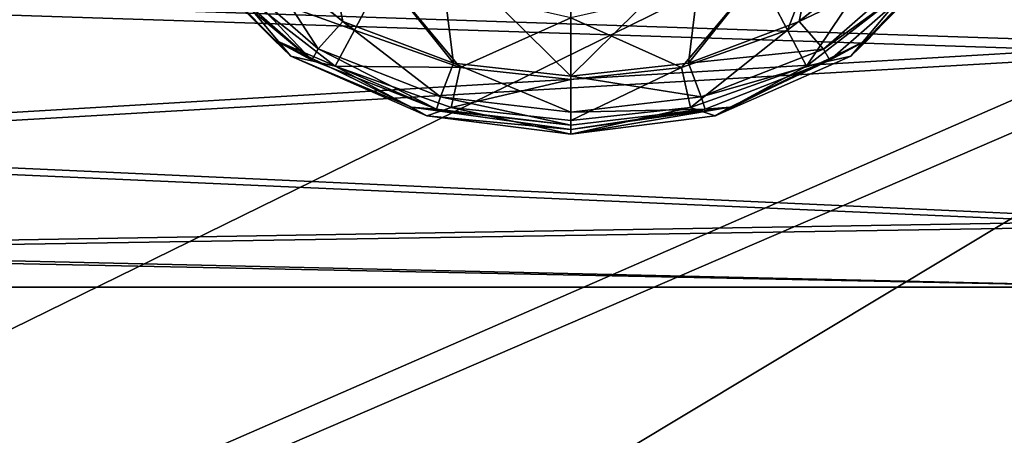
# Model space of a CAD drawing. Header units: metres. Extents: x -1004 to 0, y -808 to 0.
# Tile 23 of 122: x -783 to -742, y -174 to -156. Entities that reach past the tile are written whole.
import ezdxf

# ---------------------------------------------------------------- set-up
doc = ezdxf.new("R2010")
doc.units = ezdxf.units.M

msp = doc.modelspace()

# ---------------------------------------------------------------- linework, layer by layer
at = {"layer": 'top0123411'}
for points in [[(-787.024658, -763.271118, 90), (-994.037292, -10, 90), (-533.424561, -638.481384, 90)], [(-994.037292, -10, 90), (-526.238708, -632.856445, 90), (-533.424561, -638.481384, 90)], [(-10, -10, 90), (-502.018646, -625.846375, 90), (-994.037292, -10, 90)], [(-502.018646, -625.846375, 90), (-510.034576, -626.560547, 90), (-994.037292, -10, 90)], [(-994.037292, -10, 90), (-510.034576, -626.560547, 90), (-518.256042, -628.853394, 90)], [(-518.256042, -628.853394, 90), (-526.238708, -632.856445, 90), (-994.037292, -10, 90)], [(-742.780518, -72.276802, 118.761467), (-792.152649, -69.16246, 118.815826), (-933.835571, -166.467499, 117.117363)], [(-693.123474, -74.838211, 118.716751), (-742.780518, -72.276802, 118.761467), (-936.402649, -207.471207, 116.401634)], [(-936.402649, -207.471207, 116.401634), (-742.780518, -72.276802, 118.761467), (-933.835571, -166.467499, 117.117363)], [(-938.29071, -245.358398, 115.740311), (-646.118347, -76.727219, 118.683784), (-693.123474, -74.838211, 118.716751)], [(-938.29071, -245.358398, 115.740311), (-693.123474, -74.838211, 118.716751), (-936.402649, -207.471207, 116.401634)], [(-597.805054, -78.120209, 118.65947), (-646.118347, -76.727219, 118.683784), (-938.29071, -245.358398, 115.740311)], [(-939.738831, -283.879303, 115.067932), (-940.71405, -322.342346, 114.396553), (-597.805054, -78.120209, 118.65947)], [(-940.71405, -322.342346, 114.396553), (-513.875122, -606.131226, 109.443001), (-597.805054, -78.120209, 118.65947)], [(-939.738831, -283.879303, 115.067932), (-597.805054, -78.120209, 118.65947), (-938.29071, -245.358398, 115.740311)]]:
    msp.add_3dface(points, dxfattribs=at)
at = {"layer": 'top0123412'}
for points in [[(-901.793396, -155.042709, 2143.80835), (-820.791748, -194.333847, 2169.999756), (-502.018646, -55.05748, 2077.158447)], [(-502.018646, -55.05748, 2077.158447), (-820.791748, -194.333847, 2169.999756), (-502.018646, -194.333847, 2169.999756)], [(-502.018646, -57.672649, 2075.415039), (-898.363892, -158.604187, 2142.695801), (-914.9198, -137.676178, 2128.745361)], [(-820.791748, -195.279739, 2167.143799), (-898.363892, -158.604187, 2142.695801), (-502.018646, -57.672649, 2075.415039)], [(-502.018646, -195.279739, 2167.143799), (-820.791748, -195.279739, 2167.143799), (-502.018646, -57.672649, 2075.415039)]]:
    msp.add_3dface(points, dxfattribs=at)
at = {"layer": 'top0123414'}
for points in [[(-769.761414, -156.51738, 1897.004761), (-773.554382, -153.378159, 1897.032104), (-770.824341, -151.11377, 1351.614136)], [(-765.132874, -158.250946, 1896.989624), (-770.824341, -151.11377, 1351.614136), (-765.737122, -153.341812, 1351.594727)], [(-765.132874, -158.250946, 1896.989624), (-769.761414, -156.51738, 1897.004761), (-770.824341, -151.11377, 1351.614136)], [(-749.608643, -151.114685, 1351.614136), (-750.671204, -156.517914, 1897.004761), (-755.299805, -158.25119, 1896.989624)], [(-749.608643, -151.114685, 1351.614136), (-755.299805, -158.25119, 1896.989624), (-754.696167, -153.342239, 1351.594727)], [(-746.87793, -153.378998, 1897.032104), (-750.671204, -156.517914, 1897.004761), (-749.608643, -151.114685, 1351.614136)], [(-749.368591, -152.271439, 1953.72937), (-752.356628, -154.573822, 1953.709351), (-751.157471, -156.868347, 1951.952148)], [(-749.368591, -152.271439, 1953.72937), (-751.157471, -156.868347, 1951.952148), (-747.36969, -153.922913, 1951.977905)], [(-774.930115, -154.036484, 1899.489502), (-773.554382, -153.378159, 1897.032104), (-770.786865, -157.663437, 1899.457764)], [(-773.554382, -153.378159, 1897.032104), (-769.761414, -156.51738, 1897.004761), (-770.786865, -157.663437, 1899.457764)], [(-760.21637, -158.803558, 1896.984863), (-765.737122, -153.341812, 1351.594727), (-760.216614, -154.043961, 1351.588623)], [(-760.21637, -158.803558, 1896.984863), (-765.132874, -158.250946, 1896.989624), (-765.737122, -153.341812, 1351.594727)], [(-754.696167, -153.342239, 1351.594727), (-760.21637, -158.803558, 1896.984863), (-760.216614, -154.043961, 1351.588623)], [(-755.299805, -158.25119, 1896.989624), (-760.21637, -158.803558, 1896.984863), (-754.696167, -153.342239, 1351.594727)], [(-750.671204, -156.517914, 1897.004761), (-746.87793, -153.378998, 1897.032104), (-745.502319, -154.03746, 1899.489502)], [(-771.931824, -157.968826, 1946.285522), (-775.882324, -153.935944, 1946.320679), (-772.656738, -157.263168, 1924.290771)], [(-775.882324, -153.935944, 1946.320679), (-775.362183, -154.53717, 1924.314575), (-772.656738, -157.263168, 1924.290771)], [(-775.882324, -153.935944, 1946.320679), (-771.931824, -157.968826, 1946.285522), (-774.39624, -155.012665, 1949.365845)], [(-771.051514, -158.131851, 1902.282349), (-775.358948, -154.349609, 1902.31543), (-774.930115, -154.036484, 1899.489502)], [(-770.786865, -157.663437, 1899.457764), (-771.051514, -158.131851, 1902.282349), (-774.930115, -154.036484, 1899.489502)], [(-774.39624, -155.012665, 1949.365845), (-769.274231, -156.868347, 1951.952148), (-773.062012, -153.922913, 1951.977905)], [(-773.062012, -153.922913, 1951.977905), (-769.274231, -156.868347, 1951.952148), (-768.075073, -154.573822, 1953.709351)], [(-747.36969, -153.922913, 1951.977905), (-751.157471, -156.868347, 1951.952148), (-750.357056, -158.387344, 1949.336426)], [(-749.645874, -157.664047, 1899.457764), (-750.671204, -156.517914, 1897.004761), (-745.502319, -154.03746, 1899.489502)], [(-750.357056, -158.387344, 1949.336426), (-746.0354, -155.012665, 1949.365845), (-747.36969, -153.922913, 1951.977905)], [(-745.502319, -154.03746, 1899.489502), (-745.073486, -154.350662, 1902.31543), (-749.645874, -157.664047, 1899.457764)], [(-744.549377, -153.935944, 1946.320679), (-748.499817, -157.968826, 1946.285522), (-744.549622, -153.743973, 1924.321533)], [(-748.499817, -157.968826, 1946.285522), (-747.774902, -157.263168, 1924.290771), (-744.549622, -153.743973, 1924.321533)], [(-744.549377, -153.935944, 1946.320679), (-746.0354, -155.012665, 1949.365845), (-748.499817, -157.968826, 1946.285522)], [(-744.549622, -153.743973, 1924.321533), (-747.774902, -157.263168, 1924.290771), (-745.073486, -154.350662, 1902.31543)], [(-775.362183, -154.53717, 1924.314575), (-775.358948, -154.349609, 1902.31543), (-771.051514, -158.131851, 1902.282349)], [(-745.073486, -154.350662, 1902.31543), (-749.381287, -158.132477, 1902.282349), (-749.645874, -157.664047, 1899.457764)], [(-747.774902, -157.263168, 1924.290771), (-749.381287, -158.132477, 1902.282349), (-745.073486, -154.350662, 1902.31543)], [(-772.656738, -157.263168, 1924.290771), (-775.362183, -154.53717, 1924.314575), (-771.051514, -158.131851, 1902.282349)], [(-769.274231, -156.868347, 1951.952148), (-764.851013, -158.442307, 1951.938477), (-768.075073, -154.573822, 1953.709351)], [(-764.851013, -158.442307, 1951.938477), (-760.21582, -156.352722, 1953.693848), (-768.075073, -154.573822, 1953.709351)], [(-752.356628, -154.573822, 1953.709351), (-760.21582, -156.352722, 1953.693848), (-755.580688, -158.442307, 1951.938477)], [(-752.356628, -154.573822, 1953.709351), (-755.580688, -158.442307, 1951.938477), (-751.157471, -156.868347, 1951.952148)], [(-771.931824, -157.968826, 1946.285522), (-770.074646, -158.387344, 1949.336426), (-774.39624, -155.012665, 1949.365845)], [(-774.39624, -155.012665, 1949.365845), (-770.074646, -158.387344, 1949.336426), (-769.274231, -156.868347, 1951.952148)], [(-746.0354, -155.012665, 1949.365845), (-750.357056, -158.387344, 1949.336426), (-748.499817, -157.968826, 1946.285522)], [(-770.786865, -157.663437, 1899.457764), (-769.761414, -156.51738, 1897.004761), (-765.674255, -159.668686, 1899.440308)], [(-769.761414, -156.51738, 1897.004761), (-765.132874, -158.250946, 1896.989624), (-765.674255, -159.668686, 1899.440308)], [(-760.21582, -158.939835, 1951.934082), (-760.21582, -156.352722, 1953.693848), (-764.851013, -158.442307, 1951.938477)], [(-760.21582, -156.352722, 1953.693848), (-760.21582, -158.939835, 1951.934082), (-755.580688, -158.442307, 1951.938477)], [(-755.299805, -158.25119, 1896.989624), (-750.671204, -156.517914, 1897.004761), (-749.645874, -157.664047, 1899.457764)], [(-770.074646, -158.387344, 1949.336426), (-764.851013, -158.442307, 1951.938477), (-769.274231, -156.868347, 1951.952148)], [(-751.157471, -156.868347, 1951.952148), (-755.580688, -158.442307, 1951.938477), (-755.206726, -160.115875, 1949.321289)], [(-751.157471, -156.868347, 1951.952148), (-755.206726, -160.115875, 1949.321289), (-750.357056, -158.387344, 1949.336426)], [(-771.931824, -157.968826, 1946.285522), (-772.656738, -157.263168, 1924.290771), (-766.884155, -160.09491, 1924.266113)], [(-766.884155, -160.09491, 1924.266113), (-772.656738, -157.263168, 1924.290771), (-765.832397, -160.186554, 1902.264404)], [(-772.656738, -157.263168, 1924.290771), (-771.051514, -158.131851, 1902.282349), (-765.832397, -160.186554, 1902.264404)], [(-748.499817, -157.968826, 1946.285522), (-754.184021, -160.465225, 1946.263672), (-747.774902, -157.263168, 1924.290771)], [(-754.184021, -160.465225, 1946.263672), (-753.547546, -160.09491, 1924.266113), (-747.774902, -157.263168, 1924.290771)], [(-747.774902, -157.263168, 1924.290771), (-753.547546, -160.09491, 1924.266113), (-749.381287, -158.132477, 1902.282349)], [(-765.832397, -160.186554, 1902.264404), (-771.051514, -158.131851, 1902.282349), (-770.786865, -157.663437, 1899.457764)], [(-765.674255, -159.668686, 1899.440308), (-765.832397, -160.186554, 1902.264404), (-770.786865, -157.663437, 1899.457764)], [(-754.758606, -159.668961, 1899.440308), (-755.299805, -158.25119, 1896.989624), (-749.645874, -157.664047, 1899.457764)], [(-749.645874, -157.664047, 1899.457764), (-749.381287, -158.132477, 1902.282349), (-754.758606, -159.668961, 1899.440308)], [(-766.24762, -160.465225, 1946.263672), (-771.931824, -157.968826, 1946.285522), (-766.884155, -160.09491, 1924.266113)], [(-771.931824, -157.968826, 1946.285522), (-766.24762, -160.465225, 1946.263672), (-770.074646, -158.387344, 1949.336426)], [(-749.381287, -158.132477, 1902.282349), (-754.600464, -160.186844, 1902.264404), (-754.758606, -159.668961, 1899.440308)], [(-753.547546, -160.09491, 1924.266113), (-754.600464, -160.186844, 1902.264404), (-749.381287, -158.132477, 1902.282349)], [(-748.499817, -157.968826, 1946.285522), (-750.357056, -158.387344, 1949.336426), (-754.184021, -160.465225, 1946.263672)], [(-766.24762, -160.465225, 1946.263672), (-765.224976, -160.115875, 1949.321289), (-770.074646, -158.387344, 1949.336426)], [(-770.074646, -158.387344, 1949.336426), (-765.224976, -160.115875, 1949.321289), (-764.851013, -158.442307, 1951.938477)], [(-765.674255, -159.668686, 1899.440308), (-765.132874, -158.250946, 1896.989624), (-760.216431, -160.308182, 1899.434692)], [(-765.224976, -160.115875, 1949.321289), (-760.21582, -158.939835, 1951.934082), (-764.851013, -158.442307, 1951.938477)], [(-765.132874, -158.250946, 1896.989624), (-760.21637, -158.803558, 1896.984863), (-760.216431, -160.308182, 1899.434692)], [(-760.21637, -158.803558, 1896.984863), (-755.299805, -158.25119, 1896.989624), (-754.758606, -159.668961, 1899.440308)], [(-755.580688, -158.442307, 1951.938477), (-760.21582, -160.654144, 1949.31665), (-755.206726, -160.115875, 1949.321289)], [(-755.580688, -158.442307, 1951.938477), (-760.21582, -158.939835, 1951.934082), (-760.21582, -160.654144, 1949.31665)], [(-750.357056, -158.387344, 1949.336426), (-755.206726, -160.115875, 1949.321289), (-754.184021, -160.465225, 1946.263672)], [(-760.21582, -160.654144, 1949.31665), (-760.21582, -158.939835, 1951.934082), (-765.224976, -160.115875, 1949.321289)], [(-760.216431, -160.308182, 1899.434692), (-760.21637, -158.803558, 1896.984863), (-754.758606, -159.668961, 1899.440308)], [(-760.216431, -160.849564, 1902.258667), (-765.832397, -160.186554, 1902.264404), (-765.674255, -159.668686, 1899.440308)], [(-760.216431, -160.308182, 1899.434692), (-760.216431, -160.849564, 1902.258667), (-765.674255, -159.668686, 1899.440308)], [(-754.758606, -159.668961, 1899.440308), (-754.600464, -160.186844, 1902.264404), (-760.216431, -160.308182, 1899.434692)], [(-766.24762, -160.465225, 1946.263672), (-766.884155, -160.09491, 1924.266113), (-760.21582, -161.04155, 1924.257813)], [(-760.21582, -161.04155, 1924.257813), (-766.884155, -160.09491, 1924.266113), (-760.216431, -160.849564, 1902.258667)], [(-766.884155, -160.09491, 1924.266113), (-765.832397, -160.186554, 1902.264404), (-760.216431, -160.849564, 1902.258667)], [(-766.24762, -160.465225, 1946.263672), (-760.21582, -161.233536, 1946.256958), (-765.224976, -160.115875, 1949.321289)], [(-760.21582, -161.233536, 1946.256958), (-760.21582, -160.654144, 1949.31665), (-765.224976, -160.115875, 1949.321289)], [(-754.600464, -160.186844, 1902.264404), (-760.216431, -160.849564, 1902.258667), (-760.216431, -160.308182, 1899.434692)], [(-760.21582, -161.04155, 1924.257813), (-760.216431, -160.849564, 1902.258667), (-754.600464, -160.186844, 1902.264404)], [(-754.184021, -160.465225, 1946.263672), (-760.21582, -161.233536, 1946.256958), (-753.547546, -160.09491, 1924.266113)], [(-760.21582, -161.233536, 1946.256958), (-760.21582, -161.04155, 1924.257813), (-753.547546, -160.09491, 1924.266113)], [(-753.547546, -160.09491, 1924.266113), (-760.21582, -161.04155, 1924.257813), (-754.600464, -160.186844, 1902.264404)], [(-754.184021, -160.465225, 1946.263672), (-755.206726, -160.115875, 1949.321289), (-760.21582, -161.233536, 1946.256958)], [(-755.206726, -160.115875, 1949.321289), (-760.21582, -160.654144, 1949.31665), (-760.21582, -161.233536, 1946.256958)], [(-760.21582, -161.233536, 1946.256958), (-766.24762, -160.465225, 1946.263672), (-760.21582, -161.04155, 1924.257813)]]:
    msp.add_3dface(points, dxfattribs=at)
at = {"layer": 'top0123420'}
for points in [[(-735.21582, -147.423447, 1744.369873), (-735.21582, -157.452606, 1746.937988), (-805.718384, -155.093552, 1745.807129)], [(-735.21582, -147.868073, 1784.367432), (-805.718384, -155.504318, 1782.759888), (-735.21582, -157.837677, 1781.576904)], [(-735.21582, -157.452606, 1746.937988), (-805.718384, -161.629791, 1750.07019), (-805.718384, -155.093552, 1745.807129)], [(-805.718384, -155.504318, 1782.759888), (-805.718384, -161.944183, 1778.352661), (-735.21582, -157.837677, 1781.576904)], [(-735.21582, -157.452606, 1746.937988), (-735.21582, -164.854034, 1754.176758), (-805.718384, -161.629791, 1750.07019)], [(-735.21582, -157.837677, 1781.576904), (-805.718384, -161.944183, 1778.352661), (-735.21582, -165.076355, 1774.175537)], [(-735.21582, -164.854034, 1754.176758), (-805.718384, -166.037094, 1756.51001), (-805.718384, -161.629791, 1750.07019)], [(-805.718384, -161.944183, 1778.352661), (-805.718384, -166.20723, 1771.816406), (-735.21582, -165.076355, 1774.175537)], [(-735.21582, -164.854034, 1754.176758), (-735.21582, -167.644531, 1764.146362), (-805.718384, -166.037094, 1756.51001)], [(-735.21582, -165.076355, 1774.175537), (-805.718384, -166.20723, 1771.816406), (-735.21582, -167.644531, 1764.146362)], [(-735.21582, -167.644531, 1764.146362), (-805.718384, -167.644531, 1764.146362), (-805.718384, -166.037094, 1756.51001)], [(-805.718384, -166.20723, 1771.816406), (-805.718384, -167.644531, 1764.146362), (-735.21582, -167.644531, 1764.146362)]]:
    msp.add_3dface(points, dxfattribs=at)

doc.saveas('drawing.dxf')
